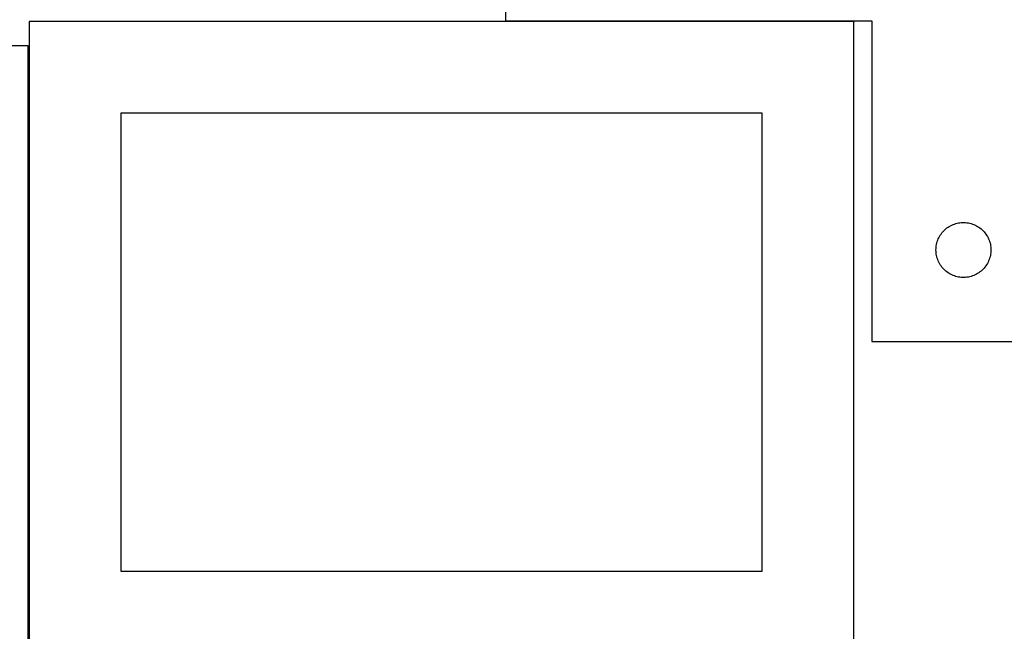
# Model space of a CAD drawing. Header units: millimetres. Extents: x 7 to 1493, y 7 to 2993.
# Tile 11 of 17: x 457 to 995, y 1673 to 2007. Entities that reach past the tile are written whole.
import ezdxf

# ---------------------------------------------------------------- set-up
doc = ezdxf.new("R2010")
doc.units = ezdxf.units.MM
doc.layers.add('CUT', color=7, linetype='CONTINUOUS', true_color=0x000000)

msp = doc.modelspace()

# ---------------------------------------------------------------- linework, layer by layer
at = {"layer": 'CUT'}
for p, q in [((722.55932, 2081.129706), (722.55932, 2006.129706)), ((912.676611, 2005.827969), (462.676611, 2005.827969)), ((462.676611, 2005.827969), (462.676611, 1655.827969)), ((722.55932, 2006.129706), (922.55932, 2006.129706)), ((912.676611, 1655.827969), (912.676611, 2005.827969)), ((922.55932, 2006.129706), (922.55932, 1831.129706)), ((462.035314, 1992.462735), (12.035314, 1992.462735)), ((462.035314, 1642.462735), (462.035314, 1992.462735)), ((862.676611, 1955.827969), (512.676611, 1955.827969)), ((512.676611, 1955.827969), (512.676611, 1705.827969)), ((862.676611, 1705.827969), (862.676611, 1955.827969)), ((961.817037, 1891.598869), (962.37022, 1892.137987)), ((962.37022, 1892.137987), (962.950422, 1892.647913)), ((962.950422, 1892.647913), (963.556106, 1893.127295)), ((963.556106, 1893.127295), (964.185664, 1893.574862)), ((964.185664, 1893.574862), (964.837428, 1893.989426)), ((964.837428, 1893.989426), (965.509669, 1894.369888)), ((965.509669, 1894.369888), (966.200604, 1894.71524)), ((966.200604, 1894.71524), (966.908402, 1895.024566)), ((966.908402, 1895.024566), (967.631184, 1895.297045)), ((967.631184, 1895.297045), (968.367036, 1895.531954)), ((968.367036, 1895.531954), (969.114004, 1895.728672)), ((969.114004, 1895.728672), (969.870109, 1895.886676)), ((969.870109, 1895.886676), (970.633345, 1896.005546)), ((970.633345, 1896.005546), (971.401688, 1896.084969)), ((971.401688, 1896.084969), (972.173101, 1896.124733)), ((972.173101, 1896.124733), (972.945539, 1896.124733)), ((972.945539, 1896.124733), (973.716952, 1896.084969)), ((973.716952, 1896.084969), (974.485295, 1896.005546)), ((974.485295, 1896.005546), (975.248532, 1895.886676)), ((975.248532, 1895.886676), (976.004636, 1895.728672)), ((976.004636, 1895.728672), (976.751605, 1895.531954)), ((976.751605, 1895.531954), (977.487456, 1895.297045)), ((977.487456, 1895.297045), (978.210239, 1895.024566)), ((978.210239, 1895.024566), (978.918036, 1894.71524)), ((978.918036, 1894.71524), (979.608971, 1894.369888)), ((979.608971, 1894.369888), (980.281212, 1893.989426)), ((980.281212, 1893.989426), (980.932976, 1893.574862)), ((980.932976, 1893.574862), (981.562534, 1893.127295)), ((981.562534, 1893.127295), (982.168218, 1892.647913)), ((982.168218, 1892.647913), (982.74842, 1892.137987)), ((982.74842, 1892.137987), (983.301603, 1891.598869)), ((958.269789, 1885.691429), (958.523568, 1886.420988)), ((958.523568, 1886.420988), (958.814567, 1887.136515)), ((958.814567, 1887.136515), (959.142014, 1887.836113)), ((959.142014, 1887.836113), (959.505042, 1888.517927)), ((959.505042, 1888.517927), (959.902687, 1889.180149)), ((959.902687, 1889.180149), (960.333895, 1889.821023)), ((960.333895, 1889.821023), (960.797523, 1890.438849)), ((960.797523, 1890.438849), (961.292341, 1891.031988)), ((961.292341, 1891.031988), (961.817037, 1891.598869)), ((983.301603, 1891.598869), (983.826299, 1891.031988)), ((983.826299, 1891.031988), (984.321117, 1890.438849)), ((984.321117, 1890.438849), (984.784745, 1889.821023)), ((984.784745, 1889.821023), (985.215954, 1889.180149)), ((985.215954, 1889.180149), (985.613599, 1888.517927)), ((985.613599, 1888.517927), (985.976626, 1887.836113)), ((985.976626, 1887.836113), (986.304074, 1887.136515)), ((986.304074, 1887.136515), (986.595072, 1886.420988)), ((986.595072, 1886.420988), (986.848851, 1885.691429)), ((957.55932, 1881.129706), (957.579209, 1881.901888)), ((957.579209, 1880.357525), (957.55932, 1881.129706)), ((957.579209, 1881.901888), (957.638822, 1882.672021)), ((957.638822, 1882.672021), (957.738002, 1883.438065)), ((957.738002, 1883.438065), (957.876485, 1884.197987)), ((957.876485, 1884.197987), (958.053904, 1884.949773)), ((958.053904, 1884.949773), (958.269789, 1885.691429)), ((986.848851, 1885.691429), (987.064736, 1884.949773)), ((987.064736, 1884.949773), (987.242155, 1884.197987)), ((987.242155, 1884.197987), (987.380639, 1883.438065)), ((987.380639, 1883.438065), (987.479818, 1882.672021)), ((987.479818, 1882.672021), (987.539432, 1881.901888)), ((987.539432, 1881.901888), (987.55932, 1881.129706)), ((987.55932, 1881.129706), (987.539432, 1880.357525)), ((957.638822, 1879.587391), (957.579209, 1880.357525)), ((957.738002, 1878.821348), (957.638822, 1879.587391)), ((957.876485, 1878.061425), (957.738002, 1878.821348)), ((958.053904, 1877.30964), (957.876485, 1878.061425)), ((958.269789, 1876.567984), (958.053904, 1877.30964)), ((958.523568, 1875.838425), (958.269789, 1876.567984)), ((958.814567, 1875.122898), (958.523568, 1875.838425)), ((986.595072, 1875.838425), (986.304074, 1875.122898)), ((986.848851, 1876.567984), (986.595072, 1875.838425)), ((987.064736, 1877.30964), (986.848851, 1876.567984)), ((987.242155, 1878.061425), (987.064736, 1877.30964)), ((987.380639, 1878.821348), (987.242155, 1878.061425)), ((987.479818, 1879.587391), (987.380639, 1878.821348)), ((987.539432, 1880.357525), (987.479818, 1879.587391)), ((959.142014, 1874.423299), (958.814567, 1875.122898)), ((959.505042, 1873.741485), (959.142014, 1874.423299)), ((959.902687, 1873.079263), (959.505042, 1873.741485)), ((960.333895, 1872.43839), (959.902687, 1873.079263)), ((960.797523, 1871.820564), (960.333895, 1872.43839)), ((961.292341, 1871.227425), (960.797523, 1871.820564)), ((961.817037, 1870.660544), (961.292341, 1871.227425)), ((962.37022, 1870.121426), (961.817037, 1870.660544)), ((983.301603, 1870.660544), (982.74842, 1870.121426)), ((983.826299, 1871.227425), (983.301603, 1870.660544)), ((984.321117, 1871.820564), (983.826299, 1871.227425)), ((984.784745, 1872.43839), (984.321117, 1871.820564)), ((985.215954, 1873.079263), (984.784745, 1872.43839)), ((985.613599, 1873.741485), (985.215954, 1873.079263)), ((985.976626, 1874.423299), (985.613599, 1873.741485)), ((986.304074, 1875.122898), (985.976626, 1874.423299)), ((962.950422, 1869.6115), (962.37022, 1870.121426)), ((963.556106, 1869.132118), (962.950422, 1869.6115)), ((964.185664, 1868.684551), (963.556106, 1869.132118)), ((964.837428, 1868.269987), (964.185664, 1868.684551)), ((965.509669, 1867.889524), (964.837428, 1868.269987)), ((966.200604, 1867.544172), (965.509669, 1867.889524)), ((966.908402, 1867.234847), (966.200604, 1867.544172)), ((967.631184, 1866.962368), (966.908402, 1867.234847)), ((968.367036, 1866.727458), (967.631184, 1866.962368)), ((969.114004, 1866.530741), (968.367036, 1866.727458)), ((969.870109, 1866.372737), (969.114004, 1866.530741)), ((970.633345, 1866.253866), (969.870109, 1866.372737)), ((971.401688, 1866.174443), (970.633345, 1866.253866)), ((972.173101, 1866.134679), (971.401688, 1866.174443)), ((972.945539, 1866.134679), (972.173101, 1866.134679)), ((973.716952, 1866.174443), (972.945539, 1866.134679)), ((974.485295, 1866.253866), (973.716952, 1866.174443)), ((975.248532, 1866.372737), (974.485295, 1866.253866)), ((976.004636, 1866.530741), (975.248532, 1866.372737)), ((976.751605, 1866.727458), (976.004636, 1866.530741)), ((977.487456, 1866.962368), (976.751605, 1866.727458)), ((978.210239, 1867.234847), (977.487456, 1866.962368)), ((978.918036, 1867.544172), (978.210239, 1867.234847)), ((979.608971, 1867.889524), (978.918036, 1867.544172)), ((980.281212, 1868.269987), (979.608971, 1867.889524)), ((980.932976, 1868.684551), (980.281212, 1868.269987)), ((981.562534, 1869.132118), (980.932976, 1868.684551)), ((982.168218, 1869.6115), (981.562534, 1869.132118)), ((982.74842, 1870.121426), (982.168218, 1869.6115)), ((922.55932, 1831.129706), (1022.55932, 1831.129706)), ((512.676611, 1705.827969), (862.676611, 1705.827969))]:
    msp.add_line(p, q, dxfattribs=at)

doc.saveas('drawing.dxf')
